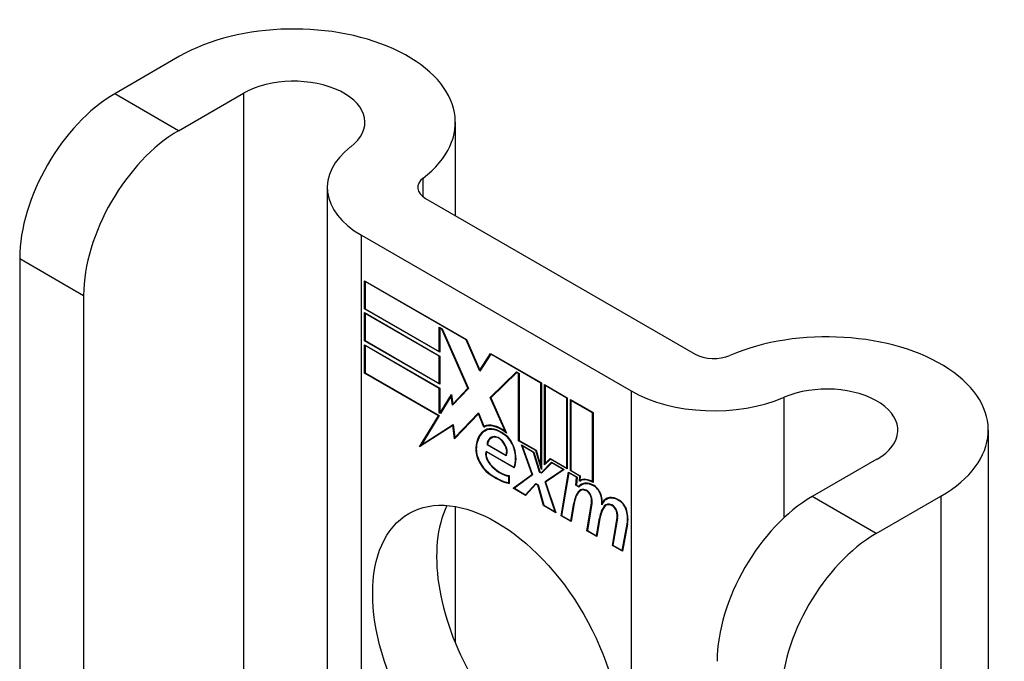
# Model space of a CAD drawing. Header units: inches. Extents: x 173.1 to 204.9, y 64.7 to 98.7.
# Tile 15 of 30: x 179.4 to 180.5, y 98 to 98.7. Entities that reach past the tile are written whole.
import ezdxf

# ---------------------------------------------------------------- set-up
doc = ezdxf.new("R2010")
doc.units = ezdxf.units.IN
doc.header["$MEASUREMENT"] = 0
doc.layers.add('Visible Edges(ANSI)', color=7, linetype='Continuous', lineweight=25)
doc.layers.add('Visible Tangent Edges(ANSI)', color=7, linetype='Continuous', lineweight=25)

msp = doc.modelspace()

# ---------------------------------------------------------------- linework, layer by layer
at = {"layer": 'Visible Edges(ANSI)'}
for p, q in [((179.583, 98.6668), (179.5077, 98.6233)), ((179.5819, 98.5804), (179.6572, 98.6239)), ((179.9031, 98.5902), (179.9031, 98.482)), ((179.7544, 98.5146), (179.7544, 97.5162)), ((179.8685, 98.5019), (180.1814, 98.3213)), ((179.7943, 98.4591), (180.1071, 98.2785)), ((179.3974, 98.4322), (179.3974, 97.6664)), ((179.7978, 98.3736), (179.7978, 98.4064)), ((179.7978, 98.4064), (179.9161, 98.3381)), ((179.7983, 98.4055), (179.7989, 98.4058)), ((179.7983, 98.4055), (179.7983, 98.3739)), ((179.9158, 98.3377), (179.7983, 98.4055)), ((179.4716, 98.3894), (179.4716, 97.6235)), ((179.7978, 98.3736), (179.7983, 98.3739)), ((179.885, 98.3233), (179.7978, 98.3736)), ((179.7983, 98.3739), (179.8845, 98.3242)), ((179.7978, 98.3366), (179.7978, 98.3694)), ((179.7978, 98.3694), (179.885, 98.319)), ((179.7983, 98.3684), (179.7989, 98.3687)), ((179.7983, 98.3684), (179.7983, 98.3369)), ((179.8845, 98.3187), (179.7983, 98.3684)), ((179.8845, 98.3242), (179.8845, 98.3524)), ((179.8845, 98.3524), (179.8877, 98.3505)), ((179.885, 98.3514), (179.8856, 98.3518)), ((179.8874, 98.3501), (179.885, 98.3514)), ((179.885, 98.3514), (179.885, 98.3233)), ((179.8874, 98.3501), (179.8878, 98.3503)), ((179.9177, 98.2818), (179.8874, 98.3501)), ((179.8877, 98.3505), (179.9183, 98.2814)), ((179.7978, 98.3366), (179.7983, 98.3369)), ((179.885, 98.2862), (179.7978, 98.3366)), ((179.7983, 98.3369), (179.8845, 98.2871)), ((179.9158, 98.3377), (179.9162, 98.3379)), ((179.9317, 98.3013), (179.9158, 98.3377)), ((179.9161, 98.3381), (179.9316, 98.3025)), ((179.7978, 98.2992), (179.7978, 98.332)), ((179.7978, 98.332), (179.885, 98.2816)), ((179.7983, 98.3311), (179.7989, 98.3314)), ((179.8845, 98.2813), (179.7983, 98.3311)), ((179.7983, 98.3311), (179.7983, 98.2995)), ((179.8845, 98.3242), (179.885, 98.3245)), ((179.8845, 98.3187), (179.885, 98.319)), ((179.8845, 98.2871), (179.8845, 98.3187)), ((179.885, 98.319), (179.885, 98.2862)), ((179.9316, 98.3025), (179.9439, 98.3221)), ((179.9442, 98.3213), (179.9317, 98.3013)), ((179.9439, 98.3221), (180.003, 98.2879)), ((179.9442, 98.3213), (179.9448, 98.3216)), ((180.0025, 98.2876), (179.9442, 98.3213)), ((179.9446, 98.3217), (179.9444, 98.3213)), ((179.9316, 98.3025), (179.9329, 98.3032)), ((179.9327, 98.3029), (179.9327, 98.3031)), ((179.7978, 98.2992), (179.7983, 98.2995)), ((179.8835, 98.2498), (179.7978, 98.2992)), ((179.7983, 98.2995), (179.8844, 98.2499)), ((179.9435, 98.271), (179.9741, 98.3006)), ((179.9744, 98.2999), (179.9442, 98.2706)), ((179.9449, 98.2718), (179.9745, 98.3004)), ((179.9741, 98.3006), (179.9771, 98.2989)), ((179.9744, 98.2999), (179.9749, 98.3002)), ((179.9765, 98.2986), (179.9744, 98.2999)), ((179.9765, 98.2986), (179.9771, 98.2989)), ((179.9765, 98.2207), (179.9765, 98.2986)), ((179.9771, 98.2989), (179.9771, 98.221)), ((179.8845, 98.2871), (179.885, 98.2875)), ((179.8845, 98.2813), (179.885, 98.2816)), ((179.8845, 98.2532), (179.8845, 98.2813)), ((179.885, 98.2816), (179.885, 98.2535)), ((179.9183, 98.2814), (179.9, 98.2618)), ((179.9003, 98.2632), (179.9177, 98.2818)), ((179.9182, 98.2817), (179.9017, 98.264)), ((179.9177, 98.2818), (179.918, 98.282)), ((180.0025, 98.2876), (180.003, 98.2879)), ((180.0025, 98.1907), (180.0025, 98.2876)), ((180.003, 98.2879), (180.003, 98.1874)), ((180.0068, 98.1927), (180.0068, 98.2858)), ((180.0068, 98.2858), (180.033, 98.2706)), ((180.0073, 98.2848), (180.0078, 98.2852)), ((180.0073, 98.2848), (180.0073, 98.1943)), ((180.0325, 98.2703), (180.0073, 98.2848)), ((179.8856, 98.2531), (179.8986, 98.2744)), ((179.8983, 98.2727), (179.8859, 98.2523)), ((179.8983, 98.2727), (179.8988, 98.273)), ((179.9, 98.2618), (179.8983, 98.2727)), ((179.8987, 98.2732), (179.8985, 98.2728)), ((179.8986, 98.2744), (179.9003, 98.2632)), ((179.9435, 98.271), (179.9449, 98.2718)), ((179.9613, 98.2312), (179.9435, 98.271)), ((179.9442, 98.2706), (179.9625, 98.2296)), ((179.9451, 98.2715), (179.9449, 98.2718)), ((180.0325, 98.2703), (180.033, 98.2706)), ((180.0325, 98.189), (180.0325, 98.2703)), ((180.033, 98.2706), (180.033, 98.1881)), ((180.0367, 98.186), (180.0367, 98.2685)), ((180.0367, 98.2685), (180.063, 98.2533)), ((180.0372, 98.2675), (180.0378, 98.2679)), ((180.0372, 98.2675), (180.0372, 98.1863)), ((180.0624, 98.253), (180.0372, 98.2675)), ((179.9003, 98.2632), (179.9017, 98.264)), ((179.9013, 98.2632), (179.9013, 98.2637)), ((179.8616, 98.2137), (179.8835, 98.2498)), ((179.8844, 98.2499), (179.8638, 98.216)), ((179.8835, 98.2498), (179.884, 98.2501)), ((179.8845, 98.2532), (179.885, 98.2535)), ((179.8859, 98.2523), (179.8845, 98.2532)), ((179.885, 98.2535), (179.8856, 98.2531)), ((179.8856, 98.2531), (179.8868, 98.2539)), ((179.8866, 98.2536), (179.8865, 98.2537)), ((179.9299, 98.2519), (179.9021, 98.223)), ((179.9024, 98.2244), (179.9299, 98.253)), ((179.9038, 98.2252), (179.9301, 98.2526)), ((179.9299, 98.253), (179.9361, 98.2375)), ((179.9299, 98.2519), (179.9302, 98.2522)), ((179.936, 98.2366), (179.9299, 98.2519)), ((180.0624, 98.253), (180.063, 98.2533)), ((180.0624, 98.1731), (180.0624, 98.253)), ((180.063, 98.2533), (180.063, 98.1722)), ((179.9003, 98.2385), (179.8616, 98.2137)), ((179.8638, 98.216), (179.9007, 98.2396)), ((179.8652, 98.2169), (179.9007, 98.2396)), ((179.9003, 98.2385), (179.9008, 98.2388)), ((179.9021, 98.223), (179.9003, 98.2385)), ((179.9007, 98.2396), (179.9024, 98.2244)), ((179.936, 98.2366), (179.9374, 98.2374)), ((179.9372, 98.2379), (179.9374, 98.2374)), ((179.9376, 98.2322), (179.939, 98.233)), ((180.5218, 98.233), (180.5218, 97.0731)), ((179.9024, 98.2244), (179.9038, 98.2252)), ((179.9034, 98.225), (179.9034, 98.2244)), ((179.9447, 98.2238), (179.9461, 98.2247)), ((179.9603, 98.2275), (179.9608, 98.2278)), ((179.9613, 98.2312), (179.9617, 98.2314)), ((179.9765, 98.2207), (179.9771, 98.221)), ((179.9771, 98.221), (179.9968, 98.2096)), ((179.8639, 98.2161), (179.8631, 98.2147)), ((179.8638, 98.216), (179.8652, 98.2169)), ((179.9399, 98.216), (179.9405, 98.2163)), ((179.962, 98.2032), (179.9399, 98.216)), ((179.9405, 98.2163), (179.9617, 98.204)), ((179.9964, 98.2092), (179.9765, 98.2207)), ((179.9922, 98.1815), (179.98, 98.2158)), ((179.98, 98.2158), (179.9943, 98.2075)), ((179.9808, 98.2147), (179.9814, 98.215)), ((179.9808, 98.2147), (179.9928, 98.1811)), ((179.9939, 98.2071), (179.9808, 98.2147)), ((179.9964, 98.2092), (179.9968, 98.2095)), ((179.9968, 98.2096), (180.0025, 98.1907)), ((179.9387, 98.2087), (179.9711, 98.19)), ((179.9391, 98.2078), (179.9397, 98.2081)), ((179.9715, 98.1892), (179.9391, 98.2078)), ((179.9617, 98.204), (179.9627, 98.2046)), ((179.9626, 98.2045), (179.9627, 98.2045)), ((179.9939, 98.2071), (179.9943, 98.2074)), ((180.0008, 98.1844), (179.9939, 98.2071)), ((179.9943, 98.2075), (180.0012, 98.1848)), ((180.003, 98.1874), (179.9964, 98.2092)), ((180.0134, 98.1994), (180.0068, 98.1927)), ((180.0073, 98.1943), (180.0131, 98.2002)), ((180.0087, 98.1951), (180.0135, 98.2)), ((180.0131, 98.2002), (180.0325, 98.189)), ((180.0134, 98.1994), (180.0139, 98.1997)), ((180.033, 98.1881), (180.0134, 98.1994)), ((180.3926, 98.1993), (180.3173, 98.1559)), ((179.9711, 98.19), (179.9721, 98.1905)), ((179.972, 98.1905), (179.9721, 98.1905)), ((180.0025, 98.1907), (180.003, 98.191)), ((180.003, 98.1837), (180.0148, 98.1957)), ((180.0151, 98.1949), (180.0033, 98.183)), ((180.0152, 98.1954), (180.0045, 98.1845)), ((180.0072, 98.1731), (180.0281, 98.1874)), ((180.0073, 98.1943), (180.0087, 98.1951)), ((180.0293, 98.1873), (180.0078, 98.1727)), ((180.0082, 98.1948), (180.0082, 98.1941)), ((180.0086, 98.174), (180.0287, 98.1877)), ((180.0148, 98.1957), (180.0293, 98.1873)), ((180.0151, 98.1949), (180.0156, 98.1952)), ((180.0281, 98.1874), (180.0151, 98.1949)), ((180.0281, 98.1874), (180.0286, 98.1877)), ((180.0325, 98.189), (180.033, 98.1893)), ((179.9651, 98.1797), (179.9657, 98.18)), ((179.9651, 98.1719), (179.9651, 98.1797)), ((179.9657, 98.1803), (179.9657, 98.1711)), ((179.9704, 98.1656), (179.9922, 98.1815)), ((179.9928, 98.1811), (179.9716, 98.1655)), ((179.9926, 98.1816), (179.9718, 98.1664)), ((179.9922, 98.1815), (179.9926, 98.1817)), ((180.0008, 98.1844), (180.0014, 98.1847)), ((180.0033, 98.183), (180.0008, 98.1844)), ((180.0012, 98.1848), (180.003, 98.1837)), ((180.003, 98.1837), (180.0045, 98.1845)), ((180.0043, 98.184), (180.0039, 98.1842)), ((180.0258, 98.1336), (180.0344, 98.1844)), ((180.0348, 98.1835), (180.0265, 98.1338)), ((180.0344, 98.1844), (180.0444, 98.1786)), ((180.0348, 98.1835), (180.0353, 98.1838)), ((180.0438, 98.1783), (180.0348, 98.1835)), ((180.0367, 98.186), (180.0372, 98.1863)), ((180.0476, 98.1797), (180.0367, 98.186)), ((180.0372, 98.1863), (180.0482, 98.18)), ((180.0431, 98.169), (180.0438, 98.1783)), ((180.0444, 98.1786), (180.0437, 98.1692)), ((180.0438, 98.1783), (180.0444, 98.1786)), ((180.0471, 98.1737), (180.0476, 98.1797)), ((180.0476, 98.1797), (180.0481, 98.18)), ((180.0482, 98.18), (180.0478, 98.1749)), ((180.0486, 98.1753), (180.0485, 98.1745)), ((179.9651, 98.1719), (179.9657, 98.1722)), ((179.9704, 98.1656), (179.9718, 98.1664)), ((179.9847, 98.1573), (179.9704, 98.1656)), ((179.9716, 98.1655), (179.9845, 98.1581)), ((179.9718, 98.1664), (179.9724, 98.1661)), ((179.9845, 98.1581), (179.9964, 98.1711)), ((179.9967, 98.1703), (179.9847, 98.1573)), ((179.9859, 98.1589), (179.9968, 98.1709)), ((179.9964, 98.1711), (179.9992, 98.1695)), ((179.9967, 98.1703), (179.9972, 98.1706)), ((179.9988, 98.1691), (179.9967, 98.1703)), ((179.9988, 98.1691), (179.9992, 98.1693)), ((180.0054, 98.1454), (179.9988, 98.1691)), ((179.9992, 98.1695), (180.0058, 98.1458)), ((180.0072, 98.1731), (180.0086, 98.174)), ((180.0189, 98.1382), (180.0072, 98.1731)), ((180.0078, 98.1727), (180.0197, 98.1371)), ((180.0088, 98.1733), (180.0086, 98.174)), ((180.0431, 98.169), (180.0437, 98.1693)), ((180.0465, 98.167), (180.0431, 98.169)), ((180.0437, 98.1692), (180.0462, 98.1678)), ((180.0462, 98.1678), (180.0476, 98.1686)), ((180.0475, 98.1681), (180.0471, 98.1683)), ((180.0475, 98.1739), (180.0489, 98.1747)), ((180.0483, 98.163), (180.0497, 98.1638)), ((180.0495, 98.1696), (180.0509, 98.1704)), ((180.0624, 98.1731), (180.063, 98.1734)), ((179.9845, 98.1581), (179.9859, 98.1589)), ((179.9853, 98.1586), (179.9857, 98.1584)), ((180.0784, 98.1527), (180.0798, 98.1535)), ((180.3916, 98.113), (180.4669, 98.1565)), ((179.9031, 98.1444), (179.9031, 97.9861)), ((180.0054, 98.1454), (180.006, 98.1457)), ((180.0197, 98.1371), (180.0054, 98.1454)), ((180.0058, 98.1458), (180.0189, 98.1382)), ((180.0371, 98.1277), (180.0405, 98.1482)), ((180.041, 98.1478), (180.0375, 98.1269)), ((180.0558, 98.1163), (180.0612, 98.1484)), ((180.0617, 98.148), (180.0564, 98.1165)), ((180.0738, 98.1491), (180.0752, 98.1498)), ((180.076, 98.1451), (180.0775, 98.1459)), ((180.078, 98.1458), (180.0794, 98.1466)), ((180.0189, 98.1382), (180.0193, 98.1384)), ((180.0258, 98.1336), (180.0265, 98.134)), ((180.0375, 98.1269), (180.0258, 98.1336)), ((180.0265, 98.1338), (180.0371, 98.1277)), ((180.067, 98.1104), (180.0705, 98.1309)), ((180.071, 98.1305), (180.0675, 98.1096)), ((180.0705, 98.1309), (180.0711, 98.1313)), ((180.0855, 98.0992), (180.0909, 98.1313)), ((180.0914, 98.1309), (180.0861, 98.0994)), ((180.0371, 98.1277), (180.0377, 98.1281)), ((180.0967, 98.0933), (180.1025, 98.1244)), ((180.1031, 98.124), (180.0972, 98.0924)), ((180.0558, 98.1163), (180.0565, 98.1167)), ((180.0675, 98.1096), (180.0558, 98.1163)), ((180.0564, 98.1165), (180.067, 98.1104)), ((180.067, 98.1104), (180.0677, 98.1108)), ((180.0855, 98.0992), (180.0862, 98.0995)), ((180.0972, 98.0924), (180.0855, 98.0992)), ((180.0861, 98.0994), (180.0967, 98.0933)), ((180.0967, 98.0933), (180.0974, 98.0937))]:
    msp.add_line(p, q, dxfattribs=at)
for centre, major_axis, start_param, end_param in [((179.7156, 98.5902), (0.1875, 0), 5.640144, 8.63938), ((179.7156, 98.5902), (0.0825, 0), 5.640144, 8.63938), ((179.5077, 98.4959), (-0.078, -0.1351), 3.926991, 5.497787), ((179.5819, 98.4531), (0.078, 0.1351), 0.785398, 2.356194), ((179.8904, 98.5146), (-0.136, 0), 5.640144, 7.068583), ((179.8904, 98.5146), (-0.031, 0), 5.640144, 7.068583), ((180.3343, 98.233), (0.1875, 0), 5.497787, 8.497023), ((180.2033, 98.334), (0.031, 0), 3.926991, 5.35543), ((180.2033, 98.334), (-0.136, 0), 0.785398, 2.213838), ((180.3343, 98.233), (0.0825, 0), 5.497787, 8.497023), ((179.9621, 98.1897), (-0.0249, 0.0431), 6.268672, 7.008625), ((179.9621, 98.1897), (-0.0245, 0.0424), 6.268672, 7.008625), ((179.9635, 98.1905), (-0.0249, 0.0431), 0.028947, 0.295885), ((179.9559, 98.2005), (-0.0206, 0.0357), 5.272274, 6.251395), ((179.9559, 98.2005), (-0.021, 0.0364), 5.317289, 6.229324), ((179.9574, 98.2013), (-0.0206, 0.0357), 6.047724, 6.251395), ((179.9559, 98.2005), (-0.0187, 0.0323), 5.330385, 6.268672), ((179.9559, 98.2005), (-0.0183, 0.0317), 5.329545, 6.268672), ((179.9635, 98.1905), (-0.0245, 0.0424), 6.268672, 6.283185), ((179.9574, 98.2013), (-0.0183, 0.0317), 6.051884, 6.268672), ((179.9552, 98.2057), (-0.0109, 0.0188), 5.836026, 6.985262), ((179.9552, 98.2057), (-0.0105, 0.0182), 5.836026, 6.946368), ((179.9566, 98.2065), (-0.0109, 0.0188), 0.065067, 0.331662), ((179.9566, 98.2065), (-0.0105, 0.0182), 6.079217, 6.283185), ((179.9535, 98.2123), (0.0072, -0.0125), 1.678399, 2.694434), ((179.9535, 98.2123), (-0.0068, 0.0119), 4.819991, 5.836026), ((179.9592, 98.2133), (0.0095, -0.0165), 1.201563, 2.270327), ((179.9592, 98.2133), (-0.0091, 0.0158), 4.343155, 5.413588), ((179.9443, 98.2012), (-0.0123, 0.0214), 0.72544, 2.208898), ((179.9443, 98.2012), (0.012, -0.0207), 3.867033, 5.35049), ((179.9543, 98.213), (0.006, -0.0103), 0.287189, 1.678399), ((179.9543, 98.213), (0.0063, -0.011), 0.251695, 1.678399), ((179.9487, 98.214), (0.0173, -0.0299), 0.38335, 1.201563), ((179.9487, 98.214), (0.0176, -0.0305), 0.369234, 1.201563), ((179.9473, 98.2004), (-0.0064, 0.011), 0.453624, 1.914249), ((179.9473, 98.2004), (0.006, -0.0104), 3.639467, 5.055842), ((179.9552, 98.2152), (-0.0196, 0.0339), 1.914249, 2.72139), ((179.9552, 98.2152), (0.0192, -0.0332), 5.055842, 5.891549), ((179.9497, 98.2395), (-0.0379, 0.0657), 2.208898, 2.658734), ((179.9497, 98.2395), (0.0376, -0.0651), 5.35049, 5.792995), ((180.0625, 98.1479), (-0.015, 0.026), 5.47676, 6.310847), ((180.0625, 98.1479), (-0.0154, 0.0266), 5.501665, 6.243634), ((180.0639, 98.1488), (-0.015, 0.026), 6.059998, 6.283185), ((180.0641, 98.1442), (-0.015, 0.026), 5.48867, 6.499805), ((180.0562, 98.1493), (-0.0083, 0.0143), 5.603031, 6.503084), ((180.0641, 98.1442), (-0.0146, 0.0253), 5.48867, 6.513784), ((180.0562, 98.1493), (-0.0079, 0.0136), 5.603031, 6.503084), ((180.0655, 98.1451), (-0.015, 0.026), 0.047158, 0.216619), ((180.0576, 98.1501), (-0.0083, 0.0143), 0.085815, 0.219898), ((180.0576, 98.1501), (-0.0079, 0.0136), 6.100483, 6.283185), ((180.0655, 98.1451), (-0.0146, 0.0253), 6.06115, 6.283185), ((180.0642, 98.1583), (0.0063, -0.011), 1.081978, 2.347078), ((180.0642, 98.1583), (-0.006, 0.0103), 4.223571, 5.48867), ((180.0815, 98.1162), (-0.0294, 0.051), 0.219898, 0.610865), ((180.0815, 98.1162), (-0.0291, 0.0503), 0.219898, 0.610865), ((180.0829, 98.117), (-0.0294, 0.051), 0.219898, 0.291612), ((180.0556, 98.1564), (0.00412, -0.00714), 1.196548, 2.461438), ((180.0556, 98.1564), (-0.00375, 0.0065), 4.33814, 5.603031), ((180.0505, 98.1568), (-0.0077, 0.0133), 3.752458, 4.33814), ((180.0505, 98.1568), (0.0081, -0.014), 0.610865, 1.196548), ((180.0484, 98.1619), (-0.0176, 0.0305), 3.88819, 4.223571), ((180.0484, 98.1619), (0.018, -0.0312), 0.848525, 1.081978), ((180.0933, 98.1268), (-0.015, 0.0259), 5.492181, 6.733718), ((180.0933, 98.1268), (-0.0153, 0.0266), 5.492181, 6.613939), ((180.0948, 98.1276), (-0.0153, 0.0266), 0.046088, 0.313087), ((180.0948, 98.1276), (-0.015, 0.0259), 6.060079, 6.283185), ((180.3173, 98.0285), (-0.078, -0.1351), 3.926991, 5.497787), ((180.0249, 98.0034), (-0.1015, 0.1758), 0.374433, 2.76716), ((180.1116, 98.0995), (-0.0294, 0.051), 0.236534, 0.625184), ((180.1116, 98.0995), (-0.0291, 0.0503), 0.236639, 0.625276), ((180.0498, 98.1627), (-0.0176, 0.0305), 3.959823, 3.971212), ((180.0859, 98.1322), (-0.0083, 0.0143), 5.604299, 6.503622), ((180.113, 98.1003), (-0.0294, 0.051), 0.236534, 0.291612), ((180.0859, 98.1322), (-0.0079, 0.0136), 5.604299, 6.503242), ((180.0873, 98.133), (-0.0083, 0.0143), 0.085815, 0.220437), ((180.0873, 98.133), (-0.0079, 0.0136), 6.100483, 6.283185), ((180.0853, 98.1392), (0.00412, -0.00714), 1.196401, 2.462706), ((180.0853, 98.1392), (-0.00375, 0.0065), 4.337994, 5.604299), ((180.0934, 98.1411), (0.0066, -0.0114), 1.107844, 2.350588), ((180.0934, 98.1411), (-0.0062, 0.0107), 4.249437, 5.492181), ((180.0802, 98.1396), (-0.0077, 0.0133), 3.752322, 4.337994), ((180.0802, 98.1396), (0.0081, -0.014), 0.610998, 1.196401), ((180.0781, 98.144), (-0.0176, 0.0305), 3.735005, 4.249437), ((180.0781, 98.144), (0.018, -0.0312), 0.593412, 1.107844), ((180.3916, 97.9856), (0.078, 0.1351), 0.785398, 2.356194)]:
    msp.add_ellipse(centre, major_axis=major_axis, ratio=0.57735, start_param=start_param, end_param=end_param, dxfattribs=at)
msp.add_ellipse((179.9507, 97.9605), major_axis=(-0.1015, 0.1758), ratio=0.57735, dxfattribs=at)
at = {"layer": 'Visible Tangent Edges(ANSI)'}
for p, q in [((179.5819, 98.5804), (179.5077, 98.6233)), ((179.6572, 98.6239), (179.6572, 97.5723)), ((179.8656, 98.5039), (179.8656, 98.5253)), ((179.7943, 97.4932), (179.7943, 98.4591)), ((179.3974, 98.4322), (179.4716, 98.3894)), ((180.1071, 98.2785), (180.1071, 97.3125)), ((180.2848, 98.1314), (180.2848, 98.2711)), ((179.9379, 98.2324), (179.9393, 98.2332)), ((179.9503, 98.2247), (179.9511, 98.2251)), ((179.9269, 98.2124), (179.9275, 98.2128)), ((179.9596, 98.2175), (179.9599, 98.2177)), ((179.971, 98.2125), (179.9714, 98.2127)), ((179.9434, 98.1932), (179.9438, 98.1934)), ((179.9418, 98.1827), (179.9423, 98.183)), ((180.0643, 98.168), (180.0648, 98.1683)), ((180.0463, 98.1622), (180.0478, 98.1631)), ((180.055, 98.1628), (180.0556, 98.1631)), ((180.0604, 98.156), (180.0608, 98.1563)), ((180.0723, 98.1565), (180.0727, 98.1568)), ((180.3916, 98.113), (180.3173, 98.1559)), ((180.4669, 98.1565), (180.4669, 97.1048)), ((180.0405, 98.1482), (180.0412, 98.1486)), ((180.0612, 98.1484), (180.0618, 98.1488)), ((180.0847, 98.1457), (180.0853, 98.146)), ((180.0935, 98.1512), (180.094, 98.1515)), ((180.0901, 98.1389), (180.0905, 98.1391)), ((180.0909, 98.1313), (180.0915, 98.1316)), ((180.1017, 98.1395), (180.1021, 98.1397)), ((180.1025, 98.1244), (180.1032, 98.1248))]:
    msp.add_line(p, q, dxfattribs=at)

doc.saveas('drawing.dxf')
